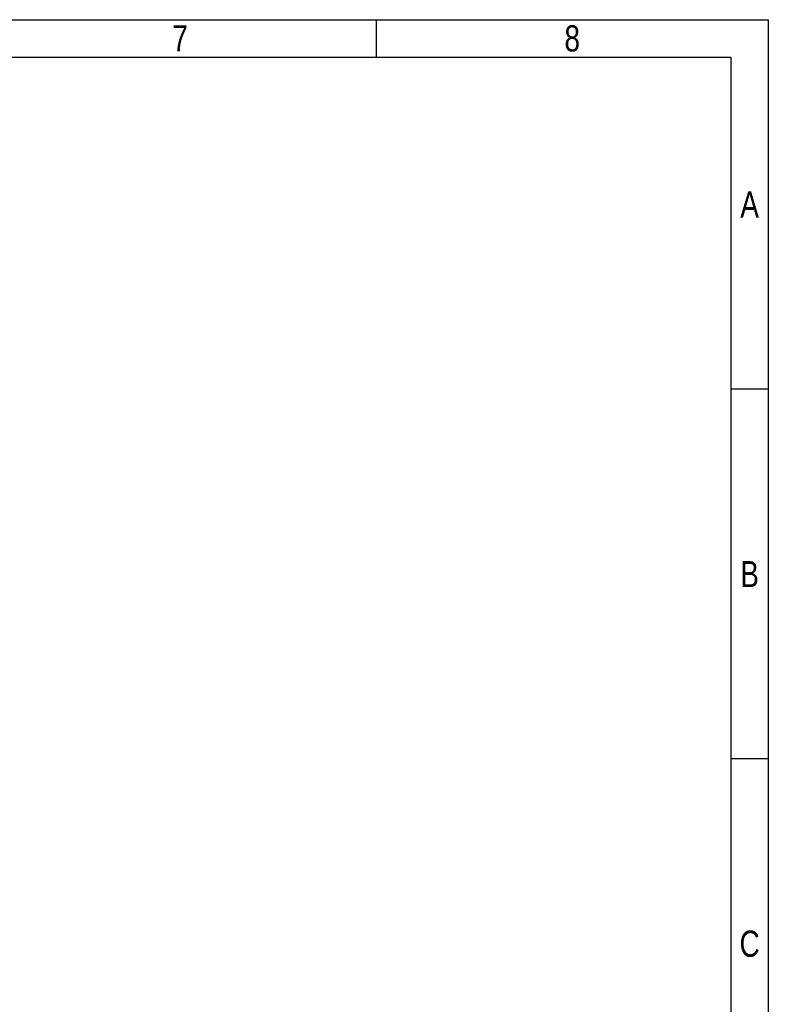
# Model space of a CAD drawing. Header units: millimetres. Extents: x 2423 to 7028, y 909 to 2460.
# Tile 60 of 60: x 6504 to 7028, y 1771 to 2460. Entities that reach past the tile are written whole.
import ezdxf
from ezdxf.enums import TextEntityAlignment as Align

# ---------------------------------------------------------------- set-up
doc = ezdxf.new("R2010")
doc.units = ezdxf.units.MM

# ---------------------------------------------------------------- blocks, each defined once
blk = doc.blocks.new('3')
at = {"color": 2}
for p, q in [((8066.12, 1548.82), (8066.12, 1524.82)), ((8318.12, 1311.22), (8294.12, 1311.22)), ((8318.12, 1073.62), (8294.12, 1073.62))]:
    blk.add_line(p, q, dxfattribs=at)
for points in [[(6302.12, 123.22), (6302.12, 1548.82), (8318.12, 1548.82), (8318.12, 123.22)], [(6422.12, 147.22), (6422.12, 1524.82), (8294.12, 1524.82), (8294.12, 147.22)]]:
    blk.add_lwpolyline(points, close=True, dxfattribs=at)
at = {"color": 2, "width": 0.8}
for s, p in [('7', (7940.12, 1536.82)), ('8', (8192.12, 1536.82)), ('A', (8306.12, 1430.02)), ('B', (8306.12, 1192.42)), ('C', (8306.12, 954.82))]:
    blk.add_text(s, height=16.8, dxfattribs=at).set_placement(p, align=Align.MIDDLE_CENTER)
for tag, height, p in [('整机外形图', 19.2, (7909.61, 256.24)), ('当前页', 12, (8078.12, 207.22)), ('总页数', 12, (8222.12, 207.22))]:
    blk.add_attdef(tag, text='', height=height, dxfattribs=at).set_placement(p, align=Align.MIDDLE)
at = {"color": 7, "width": 0.8}
for tag, height, p in [('编号', 19.2, (8153.31, 252.27)), ('比例', 12, (7958.12, 171.22))]:
    blk.add_attdef(tag, text='', height=height, dxfattribs=at).set_placement(p, align=Align.MIDDLE)

msp = doc.modelspace()

# ---------------------------------------------------------------- block references
at = {"xscale": 1.088, "yscale": 1.088, "zscale": 1.088}
msp.add_blockref('3', (-2022.45, 774.9), dxfattribs=at)

doc.saveas('drawing.dxf')
